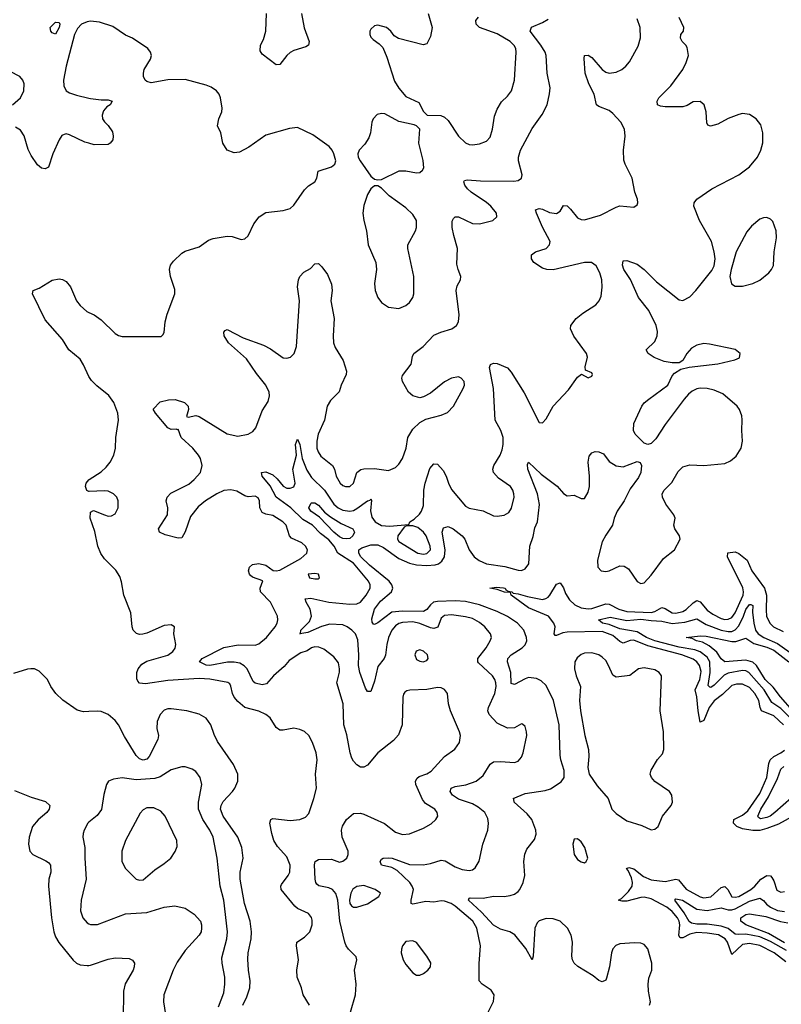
# Model space of a CAD drawing. Header units: inches. Extents: x 1682530 to 1839546, y 640742 to 791647.
# Tile 28 of 256: x 1699605 to 1703952, y 652076 to 657695. Entities that reach past the tile are written whole.
import ezdxf

# ---------------------------------------------------------------- set-up
doc = ezdxf.new("R2010")
doc.units = ezdxf.units.IN
doc.header["$MEASUREMENT"] = 0
doc.layers.add('B6695', color=7, linetype='Continuous')
doc.layers.add('B7605', color=7, linetype='Continuous')

msp = doc.modelspace()

# ---------------------------------------------------------------- linework, layer by layer
at = {"layer": 'B6695', "color": 5, "elevation": 560}
msp.add_lwpolyline([(1699810, 657611.8), (1699790, 657620.7), (1699783, 657630), (1699778.7, 657650), (1699810, 657680.9), (1699830, 657678.4), (1699833.8, 657670), (1699830.7, 657650)], close=True, dxfattribs=at)
at = {"layer": 'B6695', "color": 5}
for points, elevation in [([(1700000, 657685.1), (1699990, 657683.8), (1699958, 657670), (1699935.5, 657644.5), (1699917.4, 657610), (1699870.8, 657430.8), (1699855.5, 657350), (1699856.8, 657316.8), (1699870, 657289.1), (1699890, 657277.2), (1699930, 657263.9), (1700000, 657248.2)], 580), ([(1699563.6, 657210), (1699609.6, 657250), (1699629.7, 657290), (1699631.5, 657330), (1699622.9, 657350), (1699606.6, 657370), (1699550, 657399.7)], 580), ([(1700000, 656989.8), (1699976.3, 656996.3), (1699890, 657038.7), (1699870, 657042.9), (1699859.9, 657040.1), (1699846.7, 657033.3), (1699830.4, 657009.6), (1699794.4, 656930), (1699770, 656853.2), (1699750, 656843.7), (1699730, 656847.3), (1699707, 656867), (1699670, 656919.6), (1699654.1, 656954.1), (1699630, 657032.3), (1699610, 657064.2), (1699580.9, 657080.9)], 580), ([(1700000, 655658.2), (1699999.3, 655659.3), (1699970, 655724.7), (1699950, 655756.9), (1699886, 655810), (1699849.6, 655870), (1699750, 655982), (1699679, 656130), (1699682, 656150), (1699717.2, 656162.8), (1699791.3, 656208.7), (1699830, 656216.5), (1699850, 656213.1), (1699870, 656201.3), (1699895.8, 656170), (1699930.3, 656090.3), (1699950, 656063), (1699987.7, 656030), (1700000, 656024.3)], 580), ([(1700000, 655002.8), (1699987.6, 655007.6), (1699980.9, 655030), (1699983.7, 655050), (1700000, 655069)], 580), ([(1700000, 653745.9), (1699970, 653744.2), (1699933.4, 653753.4), (1699851.3, 653811.3), (1699811.3, 653850), (1699783.5, 653890), (1699764, 653930), (1699717.2, 653977.2), (1699690, 653989.6), (1699669.7, 653989.7), (1699650, 653988.2), (1699570, 653963.5)], 620), ([(1699575.3, 653295.3), (1699670, 653257.8), (1699752.2, 653232.2), (1699776.4, 653210), (1699773.7, 653190), (1699760.3, 653170), (1699710, 653128.3), (1699679, 653090), (1699659, 653030), (1699654.6, 652990), (1699662.6, 652950), (1699679.5, 652930), (1699755, 652895), (1699770, 652884.4), (1699780.3, 652870), (1699782.3, 652830), (1699771.6, 652790), (1699770.3, 652750), (1699786, 652570), (1699799.8, 652490), (1699810, 652461.3), (1699828.8, 652428.8), (1699910, 652327), (1699930, 652310.3), (1699950, 652300.9), (1699990, 652296.1), (1700000, 652297.3)], 620), ([(1700000, 653114.4), (1699994.6, 653110), (1699972.8, 653070), (1699967.3, 653050), (1699966.2, 653030), (1699977.2, 652970), (1699976.2, 652910), (1699985.4, 652790), (1699956.9, 652670), (1699951.5, 652610), (1699964.9, 652570), (1699990, 652540.3), (1700000, 652535.4)], 640)]:
    msp.add_lwpolyline(points, dxfattribs=dict(at, elevation=elevation))
at = {"layer": 'B7605', "color": 5}
for points, elevation in [([(1701212.8, 657730), (1701228.1, 657648.1), (1701257.1, 657570), (1701254, 657550), (1701238.8, 657541.2), (1701170, 657519.6), (1701150, 657507.6), (1701130.4, 657490), (1701090, 657439), (1701070, 657437.2), (1700990, 657499.3), (1700977, 657517), (1700980.5, 657550), (1700997.3, 657582.7), (1701009.7, 657630), (1701013.7, 657730)], 560), ([(1701937.1, 657730), (1701959.5, 657650), (1701950, 657599), (1701930, 657557.2), (1701907.5, 657552.5), (1701767.9, 657587.9), (1701743.5, 657603.5), (1701722.9, 657630), (1701698, 657650), (1701650, 657664.2), (1701630, 657659.6), (1701610, 657641.2), (1701604.4, 657630), (1701603.8, 657610), (1701610, 657596), (1701622.3, 657582.3), (1701658, 657558), (1701677.1, 657537.1), (1701701.7, 657481.7), (1701744.5, 657344.5), (1701770, 657304.9), (1701810, 657256.3), (1701882.8, 657222.8), (1701910.6, 657170.6), (1701930.6, 657150.6), (1702008.6, 657148.6), (1702030, 657138.4), (1702050, 657119.3), (1702110, 657030.4), (1702150, 656992.4), (1702170, 656982.6), (1702190, 656980.3), (1702230, 656987.4), (1702270, 657001.3), (1702290, 657025.5), (1702304.2, 657070), (1702316.1, 657143.9), (1702330, 657183.8), (1702354.5, 657225.5), (1702390, 657258.7), (1702412, 657290), (1702428.9, 657350), (1702439.1, 657510), (1702436.5, 657530), (1702428, 657548), (1702404.5, 657570), (1702330, 657613.6), (1702229.6, 657650), (1702211.2, 657670), (1702209.7, 657690), (1702223.6, 657710)], 580), ([(1700000, 656024.3), (1700030, 656010.4), (1700070, 655981.3), (1700150, 655903.2), (1700170, 655892.2), (1700190, 655887.8), (1700412.3, 655887.7), (1700423.2, 655896.8), (1700429.5, 655910.5), (1700435.8, 655970), (1700446.1, 656013.9), (1700491.1, 656130), (1700490, 656155.3), (1700465.7, 656230), (1700460.5, 656270), (1700466.2, 656293.8), (1700482.6, 656317.4), (1700530, 656363.1), (1700550, 656373.7), (1700630, 656399.3), (1700683.8, 656436.2), (1700710, 656446.4), (1700790, 656460.5), (1700817.5, 656457.5), (1700870, 656441), (1700890, 656444.7), (1700910, 656462), (1700942, 656530), (1700972.7, 656570), (1701010, 656594.4), (1701110, 656605.3), (1701150, 656618.4), (1701170, 656636.3), (1701230, 656724.9), (1701253.1, 656746.9), (1701289.6, 656770.4), (1701300.9, 656790), (1701309.2, 656830), (1701384.8, 656855.2), (1701404, 656870), (1701409.2, 656890), (1701399, 656930), (1701389.3, 656950), (1701371.3, 656971.3), (1701278.9, 657038.9), (1701190, 657079.2), (1701145.9, 657074.1), (1701010, 657035.6), (1700913, 656967), (1700860.3, 656939.7), (1700830, 656935.6), (1700790, 656949.6), (1700764.2, 656990), (1700753.6, 657050), (1700734.5, 657090), (1700741.6, 657130), (1700758.4, 657170), (1700761.6, 657190), (1700751.1, 657250), (1700743.5, 657270), (1700728.4, 657290), (1700698.9, 657310), (1700670, 657321.4), (1700550, 657353.9), (1700450, 657351.1), (1700354.9, 657334.9), (1700330, 657342.4), (1700320.7, 657350), (1700311.3, 657370), (1700311.2, 657390), (1700315.8, 657410), (1700351.8, 657470), (1700357, 657490), (1700352, 657510), (1700337.2, 657530), (1700249.4, 657590), (1700210, 657607.1), (1700136.5, 657656.5), (1700060.5, 657680.5), (1700010, 657686.4), (1700000, 657685.1)], 580), ([(1701494, 652030), (1701521.1, 652130), (1701525.1, 652190), (1701516.3, 652270), (1701529.6, 652330), (1701525.8, 652345.8), (1701481.6, 652390), (1701468, 652410), (1701461.3, 652430), (1701432.8, 652550), (1701421.6, 652670), (1701410, 652708.5), (1701390, 652729.9), (1701370, 652740.7), (1701312.4, 652752.4), (1701301.1, 652761.1), (1701294.7, 652770), (1701291.7, 652790), (1701287.9, 652872.1), (1701291.8, 652890), (1701310, 652902.6), (1701384.6, 652904.6), (1701430, 652887.3), (1701450, 652892.4), (1701471.8, 652910), (1701480.8, 652930), (1701479.3, 652950), (1701445, 653030), (1701441.8, 653070), (1701447.4, 653092.6), (1701469.8, 653130.2), (1701510, 653163.7), (1701550, 653167.4), (1701570, 653161.1), (1701686.6, 653106.6), (1701750, 653058.9), (1701790, 653044.4), (1701830, 653047.8), (1701910, 653080.3), (1701954.4, 653105.6), (1701981.1, 653130), (1701991, 653150), (1701988.4, 653170), (1701974.5, 653190), (1701922.4, 653222.4), (1701903.8, 653243.8), (1701865.8, 653330), (1701865, 653350), (1701873.3, 653366.7), (1701885.1, 653374.9), (1701930, 653390.2), (1701954.5, 653405.5), (1702030.7, 653489.3), (1702088.5, 653531.5), (1702114.7, 653570), (1702120.5, 653610), (1702116.4, 653630), (1702064.4, 653750), (1702053, 653790), (1702046.6, 653850), (1702030, 653872), (1702010, 653882), (1701990, 653884.5), (1701930, 653871.8), (1701832.2, 653867.8), (1701815.2, 653864.8), (1701803.1, 653856.9), (1701795.2, 653844.8), (1701792.4, 653827.6), (1701789, 653670), (1701767.3, 653612.7), (1701739.3, 653580.7), (1701650, 653511.5), (1701590, 653440.7), (1701570, 653429.5), (1701550, 653429.5), (1701530, 653441.6), (1701510, 653462.4), (1701500.6, 653480.6), (1701490.6, 653510.6), (1701473.1, 653613.1), (1701455.3, 653670), (1701450.7, 653790), (1701415.1, 653910), (1701430, 653972), (1701431.3, 653990), (1701424, 654024), (1701398.8, 654058.8), (1701341.7, 654101.7), (1701313.5, 654113.5), (1701290, 654115), (1701270, 654109.8), (1701246.6, 654093.4), (1701210, 654081.3), (1701142.4, 654037.6), (1701115.6, 654004.4), (1701053.8, 653950), (1701014.6, 653905.4), (1700990, 653899.3), (1700950, 653907.5), (1700937.4, 653917.4), (1700903.2, 653990), (1700887, 654007), (1700862.3, 654022.3), (1700830, 654029.1), (1700791.3, 654028.7), (1700690, 654009.4), (1700670, 654011.1), (1700632, 654030), (1700647.6, 654050), (1700770, 654111.6), (1700852.2, 654127.8), (1700950, 654124.6), (1700970, 654132), (1701013.1, 654170), (1701063.5, 654230), (1701074.5, 654250), (1701079.1, 654270), (1701076.4, 654290), (1701037.7, 654370), (1700980.3, 654430), (1700978, 654450), (1700992.7, 654492.7), (1700934, 654514), (1700922.8, 654522.8), (1700916.4, 654530), (1700911.1, 654550), (1700916.3, 654570), (1700934.9, 654585.1), (1700970, 654592.3), (1701010, 654582.4), (1701052.3, 654552.3), (1701068.8, 654548.8), (1701090, 654552.8), (1701210, 654619.4), (1701243.5, 654650), (1701248.7, 654670), (1701236.8, 654690), (1701215.4, 654710), (1701155.8, 654735.8), (1701144.4, 654750), (1701125.4, 654810), (1701106.6, 654830), (1701050, 654866.3), (1701010, 654872.1), (1700990, 654881.8), (1700976.3, 654910), (1700974, 654950), (1700966.5, 654966.5), (1700950, 654974.8), (1700910, 654972.5), (1700890, 654978.5), (1700844.1, 655004.1), (1700810, 655012.7), (1700770, 655007.6), (1700730, 654989.3), (1700665.2, 654950), (1700624.5, 654915.5), (1700580.9, 654859.1), (1700550, 654772.7), (1700530, 654737.2), (1700510, 654735.6), (1700434.9, 654754.9), (1700403.7, 654770), (1700397, 654790), (1700448, 654870), (1700451.3, 654910), (1700442, 654950), (1700447, 654970), (1700467.3, 654992.7), (1700570, 655044.5), (1700601, 655070), (1700636.8, 655110), (1700646.8, 655150), (1700637.4, 655190), (1700626.2, 655210), (1700593, 655250), (1700527.3, 655310), (1700510, 655358), (1700506, 655354), (1700498, 655358), (1700470, 655355.4), (1700450, 655365), (1700379.6, 655450), (1700367.3, 655472.7), (1700406.2, 655513.8), (1700453.7, 655526.3), (1700492.9, 655527.1), (1700546.7, 655510), (1700567.1, 655490), (1700569.1, 655470), (1700558, 655430), (1700567, 655427), (1700610, 655436.9), (1700630, 655430.3), (1700790, 655331.6), (1700850, 655318.3), (1700909, 655330), (1700935.8, 655344.2), (1700953.5, 655366.5), (1700990, 655462.8), (1701024.2, 655515.8), (1701031.7, 655548.3), (1701029.7, 655570), (1701009.7, 655610), (1700956.4, 655676.4), (1700899.3, 655759.3), (1700796.9, 655850), (1700772, 655890), (1700770, 655912), (1700778, 655922), (1700790, 655926.8), (1700880, 655880), (1700997, 655837), (1701036.1, 655816.1), (1701110, 655766.2), (1701130, 655763.2), (1701151.3, 655770), (1701172.8, 655790), (1701186, 655830), (1701202.2, 656090), (1701191.3, 656170), (1701196.2, 656210), (1701205.1, 656230), (1701226.3, 656253.7), (1701264.9, 656275.1), (1701290, 656301), (1701310, 656302.8), (1701330, 656284), (1701361.8, 656241.8), (1701385.1, 656185.1), (1701388.1, 656150), (1701381.5, 656090), (1701400.7, 655990), (1701394.3, 655890), (1701396.5, 655850), (1701405.1, 655825.1), (1701450.9, 655750.9), (1701471.1, 655690), (1701469.3, 655670), (1701440.2, 655610), (1701428.3, 655571.7), (1701378.4, 655521.6), (1701360.2, 655490), (1701344.8, 655410), (1701308.4, 655330), (1701300.9, 655290), (1701301.5, 655250), (1701308, 655228), (1701324.5, 655204.5), (1701390.3, 655150), (1701401.3, 655130), (1701411.1, 655090), (1701434.9, 655050), (1701450, 655035.8), (1701464.9, 655030), (1701490, 655031.6), (1701509.8, 655050.2), (1701528.7, 655110), (1701552.2, 655127.8), (1701570, 655132.3), (1701630, 655133.5), (1701710, 655121.7), (1701750, 655138.4), (1701770, 655158), (1701791, 655190), (1701810.8, 655250), (1701820.4, 655310), (1701850, 655358.4), (1701890, 655395.5), (1701924.2, 655415.8), (1702010, 655437.6), (1702046.9, 655453.1), (1702080.9, 655490), (1702136.9, 655590), (1702143.6, 655610), (1702141.6, 655630), (1702126, 655650), (1702110, 655656.4), (1702070, 655649.7), (1702030, 655627.7), (1701950, 655563.5), (1701910, 655542), (1701890, 655537.4), (1701850, 655547.8), (1701824.7, 655570), (1701789.7, 655630), (1701786.6, 655650), (1701790, 655664.7), (1701840.5, 655730), (1701847.6, 655772.4), (1701855.1, 655790), (1701908.3, 655830), (1701970, 655894.6), (1702008.1, 655911.9), (1702071.8, 655930), (1702098.3, 655950), (1702109, 655971), (1702114, 656010), (1702096.4, 656150), (1702103.1, 656176.9), (1702120.9, 656210), (1702123.7, 656230), (1702107.3, 656270), (1702100.8, 656300.8), (1702104.7, 656390), (1702082.7, 656462.7), (1702074.5, 656510), (1702074.3, 656545.7), (1702080.4, 656559.6), (1702090, 656570.4), (1702110, 656570.3), (1702190, 656532.9), (1702229.8, 656530.2), (1702305.2, 656550), (1702329.4, 656570), (1702326, 656590), (1702294.2, 656630), (1702270, 656652.3), (1702183.1, 656710), (1702160.5, 656730), (1702146.3, 656750), (1702140.9, 656770), (1702143.3, 656776.7), (1702158.6, 656781.4), (1702234.7, 656774.7), (1702426.3, 656773.7), (1702450, 656778), (1702469.5, 656790), (1702473.7, 656810), (1702453.1, 656890), (1702453.3, 656910), (1702463.9, 656950), (1702530, 657073.4), (1702586.5, 657153.5), (1702615.4, 657210), (1702630, 657271.3), (1702633.2, 657306.8), (1702615.8, 657390), (1702609.8, 657490), (1702603.7, 657510), (1702580.2, 657550), (1702518, 657630), (1702527.5, 657652.5), (1702590, 657678.6), (1702621, 657699)], 560), ([(1702270, 652011), (1702309.3, 652090.7), (1702313.2, 652130), (1702296.6, 652156.6), (1702245.2, 652190), (1702227.3, 652210), (1702228, 652308), (1702235, 652410), (1702215.2, 652510), (1702192.1, 652550), (1702090, 652635.6), (1702067.1, 652650), (1702030, 652664.3), (1702010, 652666.8), (1701970, 652658.8), (1701922.5, 652662.5), (1701850, 652646.6), (1701839.5, 652650), (1701839.4, 652670), (1701852.5, 652730), (1701846, 652750), (1701832.2, 652770), (1701760.1, 652840.1), (1701730, 652856.5), (1701669.5, 652870), (1701662.4, 652890), (1701670, 652904), (1701679, 652910), (1701708.1, 652911.9), (1701731.3, 652908.7), (1701830, 652873.4), (1701908.9, 652871.1), (1701950, 652878.8), (1702010, 652898.5), (1702034.7, 652894.7), (1702090, 652860.7), (1702130, 652844.1), (1702170, 652839.1), (1702190, 652844), (1702205.6, 652854.4), (1702228.3, 652891.7), (1702249.1, 652990), (1702276.5, 653070), (1702280.3, 653110), (1702276.8, 653136.8), (1702259.7, 653170), (1702221.5, 653201.5), (1702190, 653219.2), (1702110, 653246.7), (1702075.8, 653270), (1702062.2, 653290), (1702067.8, 653310), (1702090, 653318.3), (1702150.9, 653329.1), (1702211.1, 653350), (1702250, 653380.7), (1702290, 653446), (1702310, 653459.7), (1702350, 653461.6), (1702430, 653455.6), (1702450, 653463.1), (1702470, 653486), (1702479.7, 653510), (1702499.7, 653610), (1702498.9, 653630), (1702490, 653662), (1702474.5, 653674.5), (1702470, 653676), (1702430, 653652.7), (1702390, 653651.8), (1702330, 653679.7), (1702284.5, 653730), (1702277.7, 653750), (1702281, 653770), (1702316.7, 653850), (1702325, 653890), (1702323.4, 653910), (1702317.3, 653930), (1702304.4, 653950), (1702224.1, 654024.1), (1702219.8, 654030), (1702219.8, 654050), (1702268.7, 654110), (1702291.5, 654150), (1702297.6, 654170), (1702293, 654190), (1702259.7, 654230), (1702230, 654255.4), (1702190, 654277.2), (1702150, 654287.8), (1702070, 654298.3), (1702030, 654294.7), (1702010, 654279.7), (1701992.6, 654227.4), (1701970, 654219.9), (1701950, 654224.1), (1701890, 654249.9), (1701850, 654257.9), (1701790, 654255.1), (1701770, 654249.3), (1701750, 654236.5), (1701729.4, 654210.6), (1701711.1, 654170), (1701700.6, 654130), (1701692.4, 654067.6), (1701685.9, 654050), (1701650, 654003.1), (1701630, 653920.5), (1701610, 653860.9), (1701590, 653860.5), (1701579.2, 653879.2), (1701547.5, 653970), (1701539.5, 654010), (1701541.6, 654070), (1701535.6, 654155.6), (1701521.1, 654190), (1701501.6, 654210), (1701475, 654230), (1701450, 654240.7), (1701375.1, 654244.9), (1701327.6, 654232.4), (1701250, 654198.1), (1701204, 654190), (1701208.2, 654191.8), (1701209.8, 654210), (1701259.3, 654260.7), (1701269.9, 654290), (1701262.3, 654330), (1701240.7, 654370), (1701235.1, 654390), (1701266.5, 654393.5), (1701370, 654371.4), (1701490, 654359.4), (1701530, 654361), (1701550, 654370.2), (1701582.6, 654410), (1701604.8, 654450), (1701606.2, 654470), (1701596.4, 654490), (1701510, 654594.1), (1701420.4, 654650), (1701400.8, 654690), (1701370, 654726.6), (1701322.7, 654762.7), (1701276.4, 654810), (1701222.1, 654842.1), (1701153.3, 654910), (1701069.4, 654969.4), (1701035.5, 655035.5), (1700989.8, 655090), (1700985.1, 655110), (1701010, 655113.7), (1701050, 655098.3), (1701075.4, 655075.4), (1701110, 655032.9), (1701130, 655022.3), (1701150, 655020.5), (1701170.7, 655029.3), (1701178.1, 655050), (1701163.9, 655130), (1701184.8, 655210), (1701180.4, 655270), (1701190, 655302), (1701204.9, 655270), (1701218.1, 655190), (1701244.7, 655124.7), (1701270, 655083), (1701345.8, 655010), (1701398.6, 654930), (1701423, 654910), (1701450, 654896.1), (1701490, 654889.6), (1701510, 654893.8), (1701530, 654905.1), (1701590, 654949.2), (1701606.5, 654953.5), (1701610, 654960.7), (1701612.9, 654952.9), (1701608.2, 654891.8), (1701616, 654856), (1701634, 654830), (1701670, 654808.5), (1701716.3, 654803.7), (1701826.6, 654813.4), (1701831.8, 654830), (1701856.1, 654843.9), (1701887.6, 654872.4), (1701899.4, 654890), (1701910, 654922.8), (1701912.8, 655010), (1701919.5, 655050), (1701947, 655133), (1701970, 655161.1), (1701990, 655158), (1702022.3, 655122.3), (1702040.2, 655090), (1702052.8, 655050), (1702070, 655014.4), (1702150, 654919.5), (1702170, 654908), (1702250, 654891.6), (1702310, 654864.2), (1702330, 654861.5), (1702370, 654867), (1702396.7, 654883.3), (1702412.8, 654907.2), (1702427.2, 654970), (1702426.2, 654990), (1702419.8, 655010), (1702406, 655030), (1702338.8, 655078.8), (1702309.7, 655110), (1702306.3, 655130), (1702311.2, 655150), (1702348.5, 655210), (1702359.9, 655240.1), (1702364.8, 655270), (1702364.5, 655310), (1702352.4, 655350), (1702319.1, 655410), (1702309.4, 655590), (1702287.6, 655710), (1702291.9, 655728.1), (1702310, 655734.9), (1702330, 655732.4), (1702390, 655708.4), (1702410, 655684.4), (1702484.6, 655564.6), (1702570, 655396.3), (1702590, 655393.4), (1702610, 655417.3), (1702649.8, 655490.2), (1702738, 655582), (1702790, 655654), (1702811.6, 655671.6), (1702850, 655651.3), (1702870, 655661), (1702874.5, 655670), (1702870, 655679), (1702835.3, 655695.3), (1702833.2, 655713.2), (1702846.3, 655770), (1702840.5, 655790), (1702768, 655888), (1702749.6, 655930.4), (1702751.6, 655950), (1702781.6, 655990), (1702819.6, 656020.4), (1702892.9, 656067.1), (1702913, 656090), (1702923.3, 656116.7), (1702930.7, 656169.3), (1702927.5, 656210), (1702917, 656250), (1702895.3, 656290), (1702868.7, 656310), (1702829.7, 656309.7), (1702650, 656266.8), (1702614, 656270), (1702590, 656277.6), (1702540.5, 656310), (1702525.7, 656330), (1702526.2, 656353.8), (1702549.2, 656370), (1702610.7, 656389.3), (1702629.6, 656410), (1702633.5, 656430), (1702590, 656511.5), (1702554.3, 656590), (1702549.6, 656610), (1702570, 656616.9), (1702590, 656614), (1702630, 656594.9), (1702670, 656588.8), (1702690, 656603), (1702710, 656634), (1702730, 656632.4), (1702750, 656614.6), (1702790, 656563.9), (1702810, 656554.5), (1702830, 656553.8), (1702920.7, 656579.3), (1703010, 656626), (1703030, 656632), (1703110, 656624.9), (1703130, 656638), (1703134, 656650), (1703131.6, 656670), (1703116.9, 656710), (1703102, 656790), (1703062, 656870), (1703054.2, 656894.2), (1703051.9, 656950), (1703061.1, 657030), (1703057.4, 657070), (1703036.8, 657110), (1702990, 657160.2), (1702970, 657176.1), (1702910, 657199.2), (1702896.9, 657210), (1702884.1, 657270), (1702854.2, 657330), (1702833.8, 657390), (1702826.9, 657473.1), (1702830, 657490.7), (1702850, 657492.4), (1702870, 657479.5), (1702930, 657410.3), (1702950, 657396.5), (1702970, 657390.2), (1703010, 657394.9), (1703042, 657410), (1703065.6, 657430), (1703085.2, 657454.8), (1703135.3, 657544.7), (1703149.1, 657590.9), (1703146.4, 657650), (1703130, 657700.9)], 540), ([(1703200.9, 652070), (1703205.8, 652090), (1703193.7, 652150), (1703192, 652190), (1703196, 652224), (1703212.6, 652270), (1703213.4, 652310), (1703191.4, 652391.4), (1703170, 652416.3), (1703150, 652424.7), (1703114.2, 652425.8), (1703030, 652420.5), (1703008, 652412), (1702990, 652392), (1702982.3, 652370), (1702971.5, 652290), (1702955.4, 652224.6), (1702950, 652213.2), (1702930, 652203.7), (1702910, 652211.8), (1702878.2, 652238.2), (1702790.8, 652290.8), (1702769.8, 652309.8), (1702759.7, 652330), (1702756.4, 652350), (1702761.3, 652430), (1702753.9, 652470), (1702731.9, 652510), (1702690, 652549.2), (1702650, 652564.1), (1702610, 652565.8), (1702570, 652552.5), (1702558.9, 652541.1), (1702544.8, 652510), (1702535.5, 652350), (1702530, 652329), (1702494.8, 652394.8), (1702431.8, 652471.8), (1702402.9, 652490), (1702350, 652504.7), (1702310, 652527.3), (1702241.8, 652601.8), (1702166.2, 652670), (1702170, 652680.7), (1702177, 652683), (1702250, 652681.7), (1702310, 652693.6), (1702370, 652690.2), (1702404.1, 652695.9), (1702430, 652705), (1702450, 652719.5), (1702459.7, 652730), (1702479.7, 652770), (1702488.2, 652810), (1702483.1, 652890), (1702487.9, 652932.1), (1702499.2, 652960.8), (1702544.4, 653015.6), (1702552.6, 653047.4), (1702550.8, 653070), (1702528.7, 653130), (1702502.3, 653162.3), (1702427.6, 653230), (1702426.3, 653246.3), (1702422, 653250), (1702490, 653279.5), (1702604.2, 653295.8), (1702634.8, 653305.2), (1702695.4, 653344.6), (1702713.8, 653370), (1702713.8, 653410), (1702694.2, 653470), (1702690, 653498), (1702684, 653670), (1702651.9, 653810), (1702610, 653895.7), (1702581.3, 653921.3), (1702554.9, 653934.9), (1702510, 653940.4), (1702490, 653934.1), (1702430, 653900.4), (1702410, 653905.8), (1702408.4, 653970), (1702390.4, 654030), (1702391.7, 654050), (1702410.6, 654069.4), (1702473.1, 654110), (1702490, 654128.1), (1702499.1, 654150), (1702498.9, 654170), (1702482.2, 654210), (1702445.8, 654250), (1702390, 654288.1), (1702330, 654317.9), (1702230, 654354.6), (1702150, 654375), (1702090, 654378.4), (1701990, 654374.5), (1701967.9, 654370), (1701950, 654355), (1701930, 654328.3), (1701910, 654317.2), (1701790, 654320), (1701730, 654314.5), (1701650, 654252.5), (1701630, 654242.4), (1701624.4, 654244.4), (1701616.4, 654256.4), (1701615.7, 654275.7), (1701631.1, 654330), (1701664, 654376), (1701728.1, 654430), (1701735.8, 654450), (1701728.6, 654470), (1701714.2, 654490), (1701602.4, 654582.4), (1701552, 654630), (1701540.4, 654650), (1701541.8, 654670), (1701558.2, 654681.8), (1701610, 654697.4), (1701650, 654697.1), (1701682.7, 654682.7), (1701770, 654619.9), (1701830, 654593), (1701870, 654584.5), (1701930, 654579.6), (1701976.7, 654583.3), (1701995.4, 654590), (1702015.5, 654604.5), (1702030.9, 654629.1), (1702033.5, 654670), (1702017.3, 654770), (1702024.9, 654795.1), (1702050, 654802.1), (1702079.2, 654790), (1702131.5, 654750), (1702145.9, 654730), (1702170, 654669.4), (1702199.5, 654630), (1702227.7, 654607.7), (1702270, 654588.6), (1702373.5, 654573.5), (1702450, 654552.7), (1702470, 654552), (1702490, 654561.5), (1702510.8, 654590), (1702517.2, 654690), (1702535.4, 654744.6), (1702545.9, 654794.1), (1702560.9, 654830), (1702571.5, 654928.5), (1702561.6, 654990), (1702504.8, 655130), (1702504.2, 655155.8), (1702509.6, 655170.4), (1702581.2, 655101.2), (1702673.5, 655033.5), (1702710, 654990.3), (1702730, 654977), (1702770, 654980.5), (1702810, 654962), (1702830, 654962), (1702850, 654998.8), (1702858.2, 655030), (1702858.5, 655090), (1702850.8, 655169.2), (1702856.2, 655203.8), (1702870, 655223.8), (1702890, 655230.3), (1702910, 655228.5), (1702936.9, 655216.9), (1702970, 655173), (1703010, 655148.7), (1703050, 655142.3), (1703130, 655173.4), (1703147.7, 655167.7), (1703154.4, 655150), (1703150.3, 655110), (1703137.4, 655082.6), (1703090, 655017.6), (1703055.5, 654950), (1703015.3, 654890), (1702998.6, 654850), (1702989.2, 654810.8), (1702950, 654754), (1702930, 654715.6), (1702903.9, 654610), (1702906, 654570), (1702924.9, 654550), (1702950, 654546), (1702970, 654549.5), (1703030, 654577.6), (1703056.4, 654576.4), (1703080.4, 654560.4), (1703130, 654488.7), (1703150, 654477), (1703170, 654482), (1703210, 654524), (1703280, 654620), (1703343.5, 654670), (1703374.5, 654730), (1703372, 654750), (1703343.9, 654790), (1703339.2, 654810), (1703346, 654850), (1703338.5, 654870), (1703292.9, 654930), (1703273.7, 654970), (1703273, 654990), (1703282.9, 655010), (1703326.9, 655053.1), (1703363.3, 655116.7), (1703390, 655143.1), (1703430, 655154.9), (1703510, 655150.3), (1703630, 655162), (1703662, 655178), (1703695.6, 655204.4), (1703722.9, 655250), (1703731.3, 655290), (1703726.6, 655350), (1703728.2, 655411.8), (1703726.2, 655433.8), (1703714.2, 655470), (1703699.7, 655490), (1703619.3, 655559.2), (1703570, 655580.7), (1703530, 655589.8), (1703490, 655591.7), (1703470, 655588.1), (1703444.5, 655575.5), (1703422.3, 655557.7), (1703397.2, 655530), (1703290, 655385.1), (1703236.3, 655303.7), (1703210, 655275.6), (1703190, 655271.5), (1703170, 655278.4), (1703118.3, 655330), (1703109.7, 655350), (1703109.8, 655390), (1703156.9, 655490), (1703170, 655508.4), (1703195.6, 655530), (1703305.1, 655610), (1703330, 655662.8), (1703342, 655678), (1703379.6, 655700.4), (1703427.2, 655712.8), (1703589.7, 655730.3), (1703686.7, 655753.3), (1703713.9, 655766.1), (1703717.4, 655790), (1703690, 655812.4), (1703543.3, 655843.3), (1703510, 655846.5), (1703470, 655837.3), (1703440, 655820), (1703413.1, 655790), (1703390.5, 655749.5), (1703370, 655737.6), (1703330, 655736.4), (1703284.4, 655744.4), (1703227.2, 655767.2), (1703192.7, 655790), (1703181.2, 655810), (1703230, 655859.3), (1703243.9, 655890), (1703245.1, 655914.9), (1703237.3, 655950), (1703195.6, 656035.6), (1703138.2, 656110), (1703092.1, 656212.1), (1703054, 656270), (1703045.4, 656294.6), (1703050, 656318), (1703070, 656320.7), (1703130, 656299.5), (1703170, 656268.5), (1703239.4, 656199.4), (1703370, 656096.5), (1703390, 656093.1), (1703430, 656113.4), (1703465.4, 656150), (1703556.6, 656263.4), (1703569.6, 656290), (1703574, 656330), (1703569.6, 656370.4), (1703554.3, 656430), (1703484.7, 656550), (1703454, 656630), (1703454.5, 656650), (1703469.4, 656670), (1703556.3, 656730), (1703709.6, 656810), (1703770, 656856.1), (1703815.6, 656910), (1703835.6, 656950), (1703847.6, 656992.4), (1703847.2, 657050), (1703835.2, 657095.2), (1703808.6, 657128.6), (1703770, 657154.7), (1703730, 657159.1), (1703710, 657154.7), (1703649.3, 657130.7), (1703590, 657098.9), (1703547.5, 657087.5), (1703532.7, 657092.7), (1703527, 657107), (1703523.7, 657170), (1703512.3, 657210), (1703490, 657229.2), (1703450, 657227), (1703414.4, 657205.6), (1703390, 657196.9), (1703290, 657196.9), (1703262, 657202), (1703246, 657210), (1703243.7, 657230), (1703254, 657250), (1703322.3, 657317.7), (1703389.7, 657410), (1703410, 657450.6), (1703422.7, 657490), (1703415.9, 657535.9), (1703407.8, 657550), (1703386.3, 657570), (1703376.9, 657590), (1703379.5, 657610), (1703393.2, 657630), (1703395.3, 657650), (1703370, 657708)], 520), ([(1700000, 657248.2), (1700010, 657246), (1700070, 657238), (1700110, 657238), (1700134, 657230), (1700122, 657210), (1700102, 657198), (1700084.5, 657175.5), (1700076, 657150), (1700078.8, 657130), (1700090, 657111.3), (1700110, 657091), (1700134.3, 657054.3), (1700139.5, 657030), (1700136, 657010), (1700121.6, 656990), (1700110, 656983.1), (1700030, 656981.5), (1700000, 656989.8)], 580), ([(1700000, 655069), (1700000.9, 655070), (1700070, 655114.9), (1700098.7, 655141.3), (1700121.3, 655170), (1700142.4, 655210), (1700151.5, 655250), (1700153.6, 655310), (1700169.6, 655410), (1700166.3, 655450), (1700141.8, 655510), (1700114.6, 655550), (1700045.4, 655605.4), (1700015.5, 655635.5), (1700000, 655658.2)], 580), ([(1701259.7, 652070), (1701223.5, 652130), (1701214.5, 652170), (1701189, 652230), (1701186.6, 652270), (1701196.8, 652330), (1701184.7, 652410), (1701187.8, 652430), (1701230, 652458), (1701260.7, 652490), (1701274.8, 652530), (1701275.2, 652555.2), (1701271.3, 652571.3), (1701253.9, 652593.9), (1701190, 652622.9), (1701174.8, 652634.8), (1701096.8, 652730), (1701095.3, 652750), (1701100, 652760), (1701137.3, 652810), (1701146.6, 652830), (1701148.5, 652870), (1701130, 652916.4), (1701076.3, 652976.3), (1701056.7, 653010), (1701044.2, 653050), (1701033.6, 653110), (1701038.7, 653130), (1701050, 653135.4), (1701150, 653124.4), (1701203.7, 653130), (1701237.3, 653142.7), (1701255.7, 653164.3), (1701284.8, 653250), (1701298.9, 653310), (1701294.6, 653390), (1701304.1, 653470), (1701297.1, 653510), (1701277.4, 653570), (1701254.7, 653610), (1701230, 653633.5), (1701204.7, 653644.7), (1701170, 653650.9), (1701110, 653639.8), (1701090, 653640.9), (1701070, 653655.8), (1701035.5, 653710), (1701010.4, 653730.4), (1700970, 653748.2), (1700890, 653769.1), (1700850, 653803.6), (1700829.3, 653829.3), (1700819.6, 653850), (1700810, 653892), (1700804, 653904), (1700792.6, 653912.6), (1700690.6, 653930.6), (1700630, 653934.2), (1700450, 653924.1), (1700324.1, 653904.1), (1700290, 653908.1), (1700279.2, 653919.2), (1700273.2, 653933.2), (1700274, 653970), (1700281.6, 653990), (1700303.1, 654016.9), (1700330, 654033.9), (1700450, 654069), (1700479, 654090), (1700492.2, 654107.8), (1700496.1, 654130), (1700484.7, 654190), (1700489.4, 654229.4), (1700470, 654240.7), (1700430, 654237.4), (1700330, 654193.1), (1700307.7, 654187.7), (1700290, 654186.6), (1700272.1, 654192.1), (1700253.3, 654210), (1700246.6, 654230), (1700239.2, 654310), (1700199.3, 654410), (1700186.2, 654486.2), (1700176.4, 654516.4), (1700153.3, 654553.3), (1700090, 654618), (1700068.5, 654648.5), (1700051.7, 654690), (1700034.5, 654774.5), (1700008.3, 654850), (1700010, 654884.7), (1700025.8, 654894.2), (1700088.4, 654868.4), (1700110, 654862.4), (1700130, 654863.2), (1700150, 654875.3), (1700167, 654910), (1700168.2, 654950), (1700159.8, 654970), (1700141, 654990), (1700110, 655003.4), (1700090, 655006.2), (1700002, 655002), (1700000, 655002.8)], 580), ([(1703964.8, 653670), (1703910, 653722.1), (1703840.2, 653750), (1703831.1, 653770), (1703823.7, 653810), (1703800.5, 653850), (1703770, 653882.9), (1703730, 653903.4), (1703696.4, 653903.6), (1703670, 653894.9), (1703616.6, 653843.4), (1703570, 653806.9), (1703541, 653770), (1703510, 653695.6), (1703490, 653685.2), (1703477.7, 653750), (1703469.9, 653830), (1703460.1, 653870), (1703488.3, 653930), (1703494.7, 653974.7), (1703484.8, 654010), (1703469.4, 654030), (1703450, 654045), (1703384.6, 654070), (1703190, 654122), (1703110, 654153), (1703090, 654152.2), (1703050, 654136.4), (1703030, 654145.5), (1702990, 654180.5), (1702930, 654203.4), (1702730, 654198.9), (1702705.1, 654194.9), (1702670, 654180.3), (1702661.3, 654181.3), (1702655.4, 654190), (1702661, 654230), (1702654.5, 654250), (1702623.2, 654290), (1702510, 654338.9), (1702411, 654410), (1702406.3, 654426.3), (1702372.7, 654427.3), (1702330, 654442.9), (1702289.5, 654450), (1702324.2, 654455.8), (1702367, 654452.9), (1702376.2, 654450), (1702380.6, 654440.6), (1702393.4, 654433.3), (1702413.7, 654430), (1702421.5, 654421.5), (1702450, 654419.2), (1702503.4, 654403.4), (1702590, 654386.5), (1702609.2, 654390.8), (1702620.8, 654399.2), (1702631.7, 654410), (1702670, 654473.8), (1702690, 654481.8), (1702710, 654453.1), (1702721, 654421), (1702744.3, 654384.3), (1702774.6, 654354.6), (1702810, 654338.4), (1702850, 654333.3), (1702870, 654335.3), (1702950, 654360.5), (1702970, 654358.9), (1703025, 654330), (1703070, 654318.3), (1703210, 654311.8), (1703230, 654317), (1703270, 654339.9), (1703290, 654334.7), (1703329.8, 654309.8), (1703350, 654308.7), (1703390, 654317.9), (1703410, 654328.8), (1703450, 654367.4), (1703470, 654379.8), (1703490, 654373.4), (1703530, 654325.9), (1703561.9, 654301.9), (1703610, 654277.6), (1703630, 654271.9), (1703650, 654273.3), (1703670, 654284.1), (1703690, 654309.5), (1703735.5, 654410), (1703737.1, 654430), (1703732.2, 654452.2), (1703644.6, 654630), (1703648.1, 654651.9), (1703690, 654657.8), (1703710, 654648.3), (1703758, 654610), (1703783.5, 654550), (1703856.6, 654450), (1703868.2, 654410), (1703865.5, 654325.5), (1703868.7, 654290), (1703887.1, 654250), (1703907.6, 654230), (1703963.7, 654203.7)], 480), ([(1704006.9, 653706.9), (1703950, 653764.4), (1703898.3, 653798.3), (1703854, 653870), (1703767.6, 653970), (1703750, 653978.8), (1703730, 653981.5), (1703650, 653966), (1703625.7, 653954.3), (1703570, 653897.8), (1703550, 653883.9), (1703544.7, 653884.7), (1703535, 653895), (1703547.1, 653970), (1703545.3, 654030), (1703530, 654056.7), (1703490, 654087.5), (1703458.6, 654098.6), (1703370, 654114.3), (1703230, 654151), (1703183.2, 654170), (1703130, 654201.9), (1703030, 654218.9), (1702970, 654243.3), (1702932, 654250), (1702909.4, 654270), (1702975, 654285), (1703070, 654266.5), (1703150, 654274.1), (1703210, 654265.2), (1703270, 654262.7), (1703330, 654248.7), (1703402.7, 654257.3), (1703470, 654275.3), (1703523.2, 654243.2), (1703610, 654210.6), (1703650, 654202.7), (1703670, 654204), (1703690, 654212), (1703710, 654235.8), (1703737.3, 654290), (1703750, 654328.4), (1703770, 654357.2), (1703777.9, 654357.9), (1703790, 654351), (1703787.1, 654312.9), (1703796.5, 654250), (1703806, 654210), (1703819.9, 654190), (1703852.7, 654170), (1703930, 654135.2), (1704030, 654065)], 460), ([(1704018.7, 653750), (1703947.2, 653830), (1703905.3, 653885.3), (1703859.9, 653930), (1703810, 654009), (1703790, 654028.5), (1703750, 654039.7), (1703630, 654030.6), (1703610, 654046.4), (1703584.9, 654084.9), (1703540.7, 654120.7), (1703502.3, 654142.3), (1703469.3, 654150), (1703443.5, 654163.5), (1703409.2, 654170), (1703490, 654178.6), (1703522.9, 654177.1), (1703670, 654145.5), (1703693.2, 654146.8), (1703750, 654165.1), (1703794.9, 654134.9), (1703870, 654113), (1703910, 654095.9), (1703995.3, 654030)], 440), ([(1700878.7, 652070), (1700901.9, 652118.1), (1700919.3, 652170), (1700920.2, 652210), (1700910.5, 652270), (1700906.9, 652333.1), (1700909.9, 652370), (1700926.9, 652450), (1700929.3, 652490), (1700920.2, 652550), (1700888, 652650), (1700863.2, 652790), (1700863.4, 652830), (1700881, 652910), (1700873.9, 652970), (1700849.9, 653030), (1700766.9, 653150), (1700751.9, 653190), (1700754.5, 653210), (1700766.6, 653233.4), (1700820.3, 653290), (1700833.1, 653310), (1700851, 653350), (1700849.8, 653390), (1700824.7, 653444.7), (1700734.6, 653574.6), (1700714.8, 653614.8), (1700696.8, 653670), (1700670, 653708.7), (1700630, 653731.8), (1700559.3, 653750), (1700470, 653761.8), (1700450, 653761.1), (1700430, 653753.5), (1700406.8, 653730), (1700389.5, 653690), (1700387.5, 653650), (1700396.8, 653610), (1700393.9, 653586.1), (1700344.3, 653490), (1700330, 653474.4), (1700310, 653469.2), (1700290, 653477.3), (1700270, 653495.3), (1700203.7, 653603.7), (1700168.9, 653670), (1700150, 653695), (1700110, 653729.8), (1700070, 653745.8), (1700050, 653748.8), (1700000, 653745.9)], 620), ([(1704050, 653166.6), (1703936.2, 653103.8), (1703870, 653078.5), (1703830, 653068.3), (1703790, 653066.7), (1703730, 653077.3), (1703697.9, 653090), (1703679.3, 653110), (1703682.2, 653130), (1703730, 653154.8), (1703760.5, 653179.5), (1703830, 653278.3), (1703869.5, 653370), (1703881.4, 653450), (1703888.9, 653470), (1703910, 653489), (1703949.8, 653510), (1703970, 653526.6)], 480), ([(1700739.5, 652060.5), (1700770, 652140.7), (1700776.3, 652190), (1700775.8, 652230), (1700760.3, 652310), (1700759, 652341), (1700787.2, 652450), (1700790.8, 652490), (1700770.7, 652670), (1700749.8, 652750), (1700733, 652910), (1700709.1, 653030), (1700689.8, 653070), (1700649.8, 653130), (1700625.3, 653190), (1700625.3, 653230), (1700644.4, 653330), (1700635.8, 653370), (1700610, 653403.6), (1700590, 653416.9), (1700550, 653431.5), (1700530, 653431.2), (1700470, 653413.5), (1700406.1, 653373.9), (1700376.1, 653363.9), (1700270, 653357.4), (1700190, 653367.2), (1700139.9, 653360.1), (1700111.8, 653348.2), (1700101.3, 653330), (1700086.2, 653273.8), (1700072.6, 653187.4), (1700047.2, 653152.8), (1700000, 653114.4)], 640), ([(1704010, 653254.4), (1703916.3, 653170), (1703888.2, 653150), (1703870, 653141.2), (1703833.9, 653133.9), (1703821.7, 653141.7), (1703818.5, 653150), (1703834.8, 653190), (1703880.2, 653259.8), (1703930, 653364.2), (1703950, 653418.2), (1703967.6, 653432.4)], 460), ([(1703978.4, 652318.4), (1703912.3, 652370), (1703830, 652412), (1703770, 652422.8), (1703730, 652416.2), (1703670, 652359.7), (1703644.9, 652430), (1703632.6, 652450), (1703593, 652473), (1703530, 652482.4), (1703470, 652485.1), (1703430, 652476.3), (1703390, 652455.7), (1703375.8, 652455.8), (1703367.8, 652467.8), (1703373, 652530), (1703369.4, 652550), (1703359.1, 652570), (1703330, 652604.5), (1703299.9, 652630), (1703210, 652676.9), (1703170, 652686.4), (1703150, 652685.4), (1703070, 652664.8), (1703044.3, 652664.3), (1703023.6, 652670), (1703039.9, 652680.1), (1703080.5, 652719.5), (1703100.5, 652750), (1703102.2, 652770), (1703096.8, 652796.8), (1703078.9, 652838.9), (1703069.3, 652850), (1703082.9, 652857.1), (1703110, 652848.8), (1703165.1, 652805.1), (1703210, 652786), (1703290, 652776), (1703350, 652790.1), (1703365.4, 652785.4), (1703410, 652733.3), (1703490, 652689.1), (1703510, 652683.8), (1703550, 652689.6), (1703610, 652741.7), (1703630, 652747.3), (1703647.3, 652730), (1703670, 652688.5), (1703690, 652686.3), (1703710, 652691.8), (1703778.4, 652730), (1703801.6, 652750), (1703834.9, 652790), (1703870, 652811.3), (1703890, 652808.5), (1703899, 652799), (1703910, 652779.5), (1703927.2, 652727.2), (1703950, 652715.2), (1703970, 652718.9)], 480), ([(1703982.1, 652382.1), (1703890, 652434.8), (1703830, 652460.6), (1703750, 652476.8), (1703710, 652473.1), (1703690, 652476.4), (1703650, 652507.5), (1703610, 652522.2), (1703530, 652532.7), (1703470, 652532.8), (1703439.4, 652539.4), (1703427.3, 652547.3), (1703397.8, 652597.8), (1703344.2, 652670), (1703350, 652677.4), (1703389.3, 652670.7), (1703470, 652618.6), (1703530, 652610.1), (1703610, 652625.5), (1703650, 652614.5), (1703670, 652615.2), (1703690, 652621), (1703770, 652663.7), (1703830, 652680.8), (1703850, 652668.9), (1703867.3, 652647.3), (1703890, 652629.1), (1703930, 652611.9), (1703970, 652605)], 460), ([(1700000, 652535.4), (1700010.3, 652530.3), (1700050, 652530.3), (1700210, 652592), (1700330, 652598.9), (1700430.3, 652630.3), (1700490, 652636.9), (1700550, 652624.9), (1700600.7, 652590), (1700636.3, 652550), (1700643, 652530), (1700643, 652510), (1700640.5, 652490), (1700630.3, 652469.6), (1700550, 652382.9), (1700503.7, 652316.3), (1700480.3, 652270), (1700428.9, 652130), (1700426.7, 652090), (1700445.4, 651970)], 640), ([(1703970, 652425.6), (1703879.2, 652479.2), (1703749, 652530), (1703721.8, 652550), (1703722.2, 652570), (1703750, 652588.6), (1703770, 652592.7), (1703864.1, 652575.9), (1703947.5, 652547.5), (1703990, 652540.9)], 440), ([(1700000, 652297.3), (1700010, 652298.5), (1700110, 652334), (1700150, 652341.1), (1700230, 652336.4), (1700248.4, 652328.4), (1700260.5, 652310), (1700259.5, 652290), (1700252, 652270), (1700207.3, 652192.7), (1700198.5, 652150), (1700195.3, 651990)], 620)]:
    msp.add_lwpolyline(points, dxfattribs=dict(at, elevation=elevation))
for points, elevation in [([(1701670, 657159.7), (1701646.5, 657153.5), (1701623.7, 657130), (1701614.9, 657110), (1701606.7, 657050), (1701598.3, 657021.7), (1701576.1, 656983.9), (1701542.8, 656950), (1701534.8, 656930), (1701537.3, 656910), (1701547.7, 656890), (1701610, 656802.8), (1701630, 656784.7), (1701650, 656781), (1701670, 656784), (1701772.1, 656832.1), (1701810, 656833.4), (1701870, 656821.3), (1701890, 656823), (1701904.2, 656835.8), (1701911.3, 656850), (1701907.9, 656892.1), (1701883.5, 656990), (1701888.7, 657070), (1701869.4, 657089.4), (1701856, 657096), (1701770, 657114.7), (1701690, 657157.2)], 580), ([(1701650, 656746), (1701630, 656746), (1701610, 656729.4), (1701590, 656697.2), (1701570, 656634), (1701563.6, 656590), (1701569, 656550), (1701584.9, 656490), (1701594, 656410), (1701637.6, 656310), (1701641.1, 656270), (1701630.4, 656190), (1701634, 656150), (1701648.8, 656108.8), (1701670, 656080.7), (1701710, 656054), (1701770, 656047.7), (1701810, 656064.9), (1701830, 656080.7), (1701849.5, 656110), (1701855.1, 656130), (1701854.7, 656230), (1701819.8, 656390), (1701820.4, 656410), (1701864.1, 656490), (1701870.7, 656510), (1701869.8, 656550), (1701850, 656584), (1701810, 656622.2), (1701714.3, 656690), (1701670, 656732.7)], 580), ([(1703870, 656566.6), (1703850, 656564.5), (1703830, 656556.2), (1703783, 656517), (1703755.4, 656484.6), (1703694.9, 656370), (1703665.5, 656270), (1703659.1, 656230), (1703668, 656188), (1703690, 656174.8), (1703730, 656174.9), (1703790, 656188.7), (1703830, 656208.2), (1703881.2, 656250), (1703897.2, 656270), (1703907.3, 656292.7), (1703911.2, 656370), (1703924.4, 656450), (1703923, 656490), (1703903.3, 656543.3), (1703890, 656557.2)], 520), ([(1701470, 654731.3), (1701450, 654734.6), (1701430, 654744.2), (1701397.8, 654770), (1701315.9, 654855.9), (1701266.4, 654890), (1701256.5, 654910), (1701266.2, 654933.8), (1701270, 654937.4), (1701290, 654937.2), (1701310, 654924), (1701345.1, 654885.1), (1701378.6, 654858.6), (1701440.2, 654820.2), (1701507.2, 654790), (1701517, 654770), (1701507.5, 654750), (1701490, 654734.9)], 520), ([(1701813.3, 654806.7), (1701800.3, 654799.7), (1701763.2, 654750), (1701762.5, 654730), (1701770, 654717.8), (1701877.4, 654650), (1701910, 654644.8), (1701930, 654647.6), (1701949.8, 654670), (1701947.3, 654690), (1701925.8, 654750), (1701911, 654771), (1701876.9, 654796.9), (1701850, 654806.6)], 540), ([(1701290, 654535), (1701251, 654530), (1701258.8, 654510), (1701290, 654503.1), (1701310, 654503.8), (1701317, 654510), (1701310, 654531)], 560), ([(1701890, 654099.3), (1701868.2, 654091.8), (1701860.7, 654070), (1701870, 654044), (1701890, 654034), (1701909.1, 654030.9), (1701930, 654038), (1701936, 654050), (1701932, 654070), (1701910, 654092)], 560), ([(1702870, 654081.7), (1702830, 654079), (1702810, 654072.8), (1702786.8, 654053.2), (1702774.6, 654030), (1702771.7, 653990), (1702782.2, 653950), (1702806.5, 653890), (1702801.2, 653810), (1702806.6, 653750), (1702831.8, 653610), (1702852.4, 653530), (1702854.7, 653490), (1702847.9, 653427.9), (1702856.5, 653390), (1702901.8, 653321.8), (1702963.8, 653250), (1702985.1, 653190), (1703010, 653164), (1703070, 653122.2), (1703155.8, 653095.8), (1703210, 653070.8), (1703230, 653074.8), (1703250, 653091.3), (1703273.6, 653150), (1703323, 653210), (1703332.3, 653230), (1703328.2, 653270), (1703314.3, 653290), (1703230, 653347), (1703210.7, 653370), (1703204.5, 653390), (1703208.8, 653411.2), (1703246.4, 653473.6), (1703274.8, 653505.2), (1703282.5, 653530), (1703280.6, 653630), (1703261.5, 653750), (1703268.9, 653950), (1703255.1, 653970), (1703230, 653983.7), (1703170, 653996.1), (1703137.6, 653990), (1703088.5, 653951.5), (1703010, 653941.9), (1702990, 653954.6), (1702966.9, 654010), (1702950, 654037.8), (1702930, 654057.7), (1702910, 654070.5)], 520), ([(1700370, 653197.2), (1700330, 653196.1), (1700310, 653185.7), (1700292.9, 653167.1), (1700208.9, 653010), (1700189, 652950), (1700188.9, 652890), (1700210, 652850.6), (1700270, 652790.6), (1700290, 652784.4), (1700310, 652786.7), (1700376.2, 652843.8), (1700430, 652878.7), (1700467.3, 652910), (1700492.3, 652947.7), (1700503.8, 652976.2), (1700502.2, 653010), (1700435.6, 653150), (1700410, 653178.3)], 660), ([(1702790, 653020.9), (1702770, 653019), (1702762.4, 652990), (1702770.5, 652930), (1702790, 652902.4), (1702810, 652888.4), (1702830, 652883), (1702839.3, 652890), (1702847.3, 652910), (1702830.9, 652970), (1702810, 653003.7)], 520), ([(1701570, 652752.7), (1701530, 652748.2), (1701507.1, 652732.9), (1701495.9, 652710), (1701488.4, 652670), (1701490.3, 652650.3), (1701498.3, 652638.3), (1701510, 652630.3), (1701530, 652630.3), (1701590, 652648.9), (1701656, 652690), (1701664, 652710), (1701634, 652730)], 560), ([(1701850, 652438), (1701810, 652433.2), (1701790.4, 652409.6), (1701784.9, 652390), (1701782.6, 652370), (1701794, 652330), (1701810, 652302), (1701850, 652255.5), (1701870, 652242), (1701890, 652242), (1701910, 652250.5), (1701935.1, 652270), (1701949.3, 652290), (1701951.9, 652311.9), (1701929.4, 652350), (1701870, 652429.2)], 560)]:
    msp.add_lwpolyline(points, close=True, dxfattribs=dict(at, elevation=elevation))

doc.saveas('drawing.dxf')
